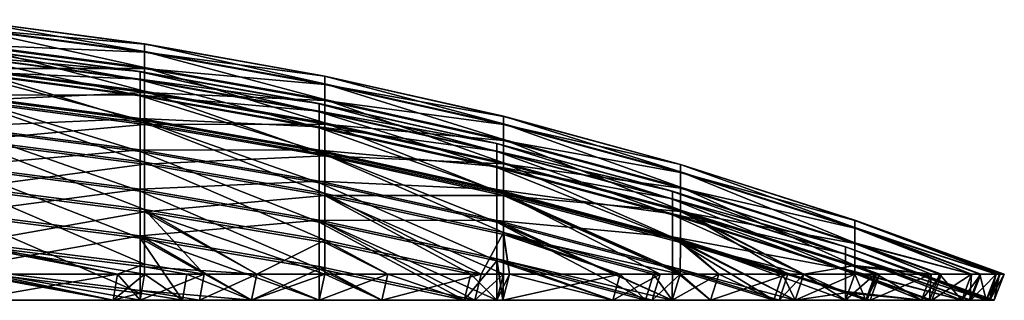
# Model space of a CAD drawing. Header units: inches. Extents: x 5 to 325, y 7 to 493.
# Tile 41 of 43: x 219 to 325, y 30 to 60. Entities that reach past the tile are written whole.
import ezdxf

# ---------------------------------------------------------------- set-up
doc = ezdxf.new("R2010")
doc.units = ezdxf.units.IN
doc.header["$MEASUREMENT"] = 0
doc.layers.get('0').update_dxf_attribs({"true_color": 0x068706})

msp = doc.modelspace()

# ---------------------------------------------------------------- meshes
at = {"color": 221, "true_color": 0xe5a6d7}
mesh = msp.add_polyface(dxfattribs=at)
corners = [(212.93, 48.59, 86.04), (212.93, 44.33, 67.22), (232.23, 41.84, 67.84), (232.23, 46.07, 86.55), (212.93, 44.55, 277.38), (212.93, 48.76, 258.55), (232.23, 46.24, 258.05), (232.23, 42.05, 276.77), (212.93, 52, 105.03), (232.23, 49.47, 105.42), (212.93, 52.14, 239.56), (232.23, 49.6, 239.16), (212.93, 54.58, 124.15), (232.23, 52.03, 124.43), (212.93, 56.3, 143.36), (232.23, 53.74, 143.54), (212.93, 57.18, 162.64), (232.23, 54.61, 162.7), (212.93, 57.2, 181.93), (232.23, 54.63, 181.88), (212.93, 56.36, 201.21), (232.23, 53.8, 201.04), (212.93, 54.68, 220.43), (232.23, 52.12, 220.15), (232.69, 57.59, 181.94), (232.69, 57.57, 162.63), (213.26, 60.16, 162.57), (213.26, 60.18, 182), (232.69, 44.72, 67.12), (232.69, 39.63, 48.49), (213.26, 42.11, 47.76), (213.26, 47.23, 66.5), (232.69, 39.88, 296.12), (232.69, 44.93, 277.48), (213.26, 47.44, 278.1), (213.26, 42.36, 296.85), (232.69, 48.97, 85.96), (213.26, 51.51, 85.44), (232.69, 49.15, 258.63), (213.26, 51.69, 259.14), (232.69, 52.39, 104.96), (213.26, 54.95, 104.56), (232.69, 52.53, 239.62), (213.26, 55.09, 240.01), (232.69, 54.97, 124.1), (213.26, 57.54, 123.82), (232.69, 56.7, 143.34), (213.26, 59.28, 143.16), (232.69, 56.76, 201.24), (213.26, 59.34, 201.4), (232.69, 55.07, 220.47), (213.26, 57.64, 220.76)]
mesh.append_faces([[corners[k] for k in face] for face in [(0, 1, 2, 0), (0, 2, 3, 0), (4, 5, 6, 4), (4, 6, 7, 4), (8, 0, 3, 8), (8, 3, 9, 8), (5, 10, 11, 5), (5, 11, 6, 5), (12, 8, 9, 12), (12, 9, 13, 12), (14, 12, 13, 14), (14, 13, 15, 14), (16, 14, 15, 16), (16, 15, 17, 16), (18, 16, 17, 18), (18, 17, 19, 18), (20, 18, 19, 20), (20, 19, 21, 20), (22, 20, 21, 22), (22, 21, 23, 22), (10, 22, 23, 10), (10, 23, 11, 10), (24, 25, 26, 24), (24, 26, 27, 24), (28, 29, 30, 28), (28, 30, 31, 28), (32, 33, 34, 32), (32, 34, 35, 32), (36, 28, 31, 36), (36, 31, 37, 36), (33, 38, 39, 33), (33, 39, 34, 33), (40, 36, 37, 40), (40, 37, 41, 40), (38, 42, 43, 38), (38, 43, 39, 38), (44, 40, 41, 44), (44, 41, 45, 44), (46, 44, 45, 46), (46, 45, 47, 46), (25, 46, 47, 25), (25, 47, 26, 25), (48, 24, 27, 48), (48, 27, 49, 48), (50, 48, 49, 50), (50, 49, 51, 50), (42, 50, 51, 42), (42, 51, 43, 42)]], dxfattribs={"vtx3": -1, "color": 221})
mesh = msp.add_polyface(dxfattribs=at)
corners = [(232.23, 49.47, 105.42), (232.23, 46.07, 86.55), (251.4, 42.71, 87.23), (251.4, 46.08, 105.96), (232.23, 46.24, 258.05), (232.23, 49.6, 239.16), (251.4, 46.22, 238.64), (251.4, 42.89, 257.37), (232.23, 52.03, 124.43), (251.4, 48.62, 124.82), (270.4, 41.87, 106.62), (232.23, 53.74, 143.54), (251.4, 50.32, 143.77), (270.4, 44.38, 125.29), (232.23, 54.61, 162.7), (251.4, 51.19, 162.78), (270.4, 46.06, 144.06), (232.23, 54.63, 181.88), (251.4, 51.2, 181.81), (270.4, 46.92, 162.88), (232.23, 53.8, 201.04), (251.4, 50.38, 200.82), (270.4, 46.93, 181.72), (232.23, 52.12, 220.15), (251.4, 48.72, 219.77), (270.4, 46.12, 200.54), (270.4, 44.47, 219.31), (251.99, 54.14, 181.87), (251.99, 54.13, 162.71), (232.69, 57.57, 162.63), (232.69, 57.59, 181.94), (251.99, 45.6, 86.64), (251.99, 41.37, 67.96), (232.69, 44.72, 67.12), (232.69, 48.97, 85.96), (251.99, 41.58, 276.65), (251.99, 45.77, 257.95), (232.69, 49.15, 258.63), (232.69, 44.93, 277.48), (251.99, 48.99, 105.5), (232.69, 52.39, 104.96), (251.99, 49.13, 239.09), (232.69, 52.53, 239.62), (251.99, 51.55, 124.49), (232.69, 54.97, 124.1), (251.99, 53.26, 143.57), (232.69, 56.7, 143.34), (251.99, 53.32, 201.01), (232.69, 56.76, 201.24), (251.99, 51.64, 220.1), (232.69, 55.07, 220.47)]
mesh.append_faces([[corners[k] for k in face] for face in [(0, 1, 2, 0), (0, 2, 3, 0), (4, 5, 6, 4), (4, 6, 7, 4), (8, 0, 3, 8), (8, 3, 9, 8), (9, 3, 10, 9), (11, 8, 9, 11), (11, 9, 12, 11), (12, 9, 13, 12), (14, 11, 12, 14), (14, 12, 15, 14), (15, 12, 16, 15), (17, 14, 15, 17), (17, 15, 18, 17), (18, 15, 19, 18), (20, 17, 18, 20), (20, 18, 21, 20), (21, 18, 22, 21), (23, 20, 21, 23), (23, 21, 24, 23), (24, 21, 25, 24), (5, 23, 24, 5), (5, 24, 6, 5), (6, 24, 26, 6), (27, 28, 29, 27), (27, 29, 30, 27), (31, 32, 33, 31), (31, 33, 34, 31), (35, 36, 37, 35), (35, 37, 38, 35), (39, 31, 34, 39), (39, 34, 40, 39), (36, 41, 42, 36), (36, 42, 37, 36), (43, 39, 40, 43), (43, 40, 44, 43), (45, 43, 44, 45), (45, 44, 46, 45), (28, 45, 46, 28), (28, 46, 29, 28), (47, 27, 30, 47), (47, 30, 48, 47), (49, 47, 48, 49), (49, 48, 50, 49), (41, 49, 50, 41), (41, 50, 42, 41)]], dxfattribs={"vtx3": -1, "color": 221})
mesh = msp.add_polyface(dxfattribs=at)
corners = [(251.4, 42.71, 87.23), (270.4, 34.38, 69.7), (270.4, 38.53, 88.08), (251.4, 46.08, 105.96), (270.4, 41.87, 106.62), (251.4, 42.89, 257.37), (270.4, 42, 237.98), (270.4, 38.7, 256.53), (289.19, 36.95, 237.2), (251.4, 48.62, 124.82), (270.4, 44.38, 125.29), (289.19, 36.82, 107.41), (289.19, 39.3, 125.86), (251.4, 50.32, 143.77), (270.4, 46.06, 144.06), (289.19, 40.96, 144.4), (251.4, 51.19, 162.78), (270.4, 46.92, 162.88), (289.19, 41.81, 163), (251.4, 51.2, 181.81), (270.4, 46.93, 181.72), (289.19, 41.83, 181.61), (251.4, 50.38, 200.82), (270.4, 46.12, 200.54), (289.19, 41.02, 200.21), (251.4, 48.72, 219.77), (270.4, 44.47, 219.31), (289.19, 39.39, 218.75), (251.4, 46.22, 238.64), (271.12, 49.85, 181.78), (271.12, 49.83, 162.81), (251.99, 54.13, 162.71), (251.99, 54.14, 181.87), (271.12, 41.38, 87.5), (271.12, 37.2, 69), (251.99, 41.37, 67.96), (251.99, 45.6, 86.64), (271.12, 37.41, 275.62), (271.12, 41.55, 257.11), (251.99, 45.77, 257.95), (251.99, 41.58, 276.65), (271.12, 44.74, 106.17), (251.99, 48.99, 105.5), (271.12, 44.88, 238.43), (251.99, 49.13, 239.09), (271.12, 47.27, 124.97), (251.99, 51.55, 124.49), (271.12, 48.97, 143.86), (251.99, 53.26, 143.57), (271.12, 49.03, 200.73), (251.99, 53.32, 201.01), (271.12, 47.37, 219.63), (251.99, 51.64, 220.1)]
mesh.append_faces([[corners[k] for k in face] for face in [(0, 1, 2, 0), (3, 2, 4, 3), (5, 6, 7, 5), (7, 6, 8, 7), (9, 4, 10, 9), (10, 4, 11, 10), (10, 11, 12, 10), (13, 10, 14, 13), (14, 10, 12, 14), (14, 12, 15, 14), (16, 14, 17, 16), (17, 14, 15, 17), (17, 15, 18, 17), (19, 17, 20, 19), (20, 17, 18, 20), (20, 18, 21, 20), (22, 20, 23, 22), (23, 20, 21, 23), (23, 21, 24, 23), (25, 23, 26, 25), (26, 23, 24, 26), (26, 24, 27, 26), (28, 26, 6, 28), (6, 26, 27, 6), (6, 27, 8, 6), (29, 30, 31, 29), (29, 31, 32, 29), (33, 34, 35, 33), (33, 35, 36, 33), (37, 38, 39, 37), (37, 39, 40, 37), (41, 33, 36, 41), (41, 36, 42, 41), (38, 43, 44, 38), (38, 44, 39, 38), (45, 41, 42, 45), (45, 42, 46, 45), (47, 45, 46, 47), (47, 46, 48, 47), (30, 47, 48, 30), (30, 48, 31, 30), (49, 29, 32, 49), (49, 32, 50, 49), (51, 49, 50, 51), (51, 50, 52, 51), (43, 51, 52, 43), (43, 52, 44, 43)]], dxfattribs={"vtx3": -1, "color": 221})
mesh = msp.add_polyface(dxfattribs=at)
corners = [(282.8, 30.16, 66.4), (286.32, 30.16, 70.74), (270.4, 34.38, 69.7), (289.19, 33.69, 255.53), (293.27, 30.16, 266.14), (289.18, 30.16, 271.19), (270.4, 38.7, 256.53), (289.19, 33.52, 89.09), (289.18, 30.16, 74.27), (293.27, 30.16, 79.32), (300.05, 30.16, 89.76), (289.19, 36.82, 107.41), (289.19, 36.95, 237.2), (302.33, 30.16, 252.19), (289.19, 39.3, 125.86), (307.73, 30.95, 108.34), (283.61, 32.95, 279.79), (271.04, 30.16, 290.83), (282.8, 30.16, 279.06), (287.87, 32.95, 274.53), (287.03, 30.16, 273.84), (290.03, 32.95, 271.86), (294.15, 32.95, 266.78), (294.15, 32.95, 78.68), (290.03, 32.95, 73.6), (287.15, 32.95, 70.04), (283.61, 32.95, 65.67), (271.77, 32.95, 53.83), (271.12, 37.2, 69), (290.04, 36.34, 88.52), (271.12, 41.38, 87.5), (290.04, 36.51, 256.09), (271.12, 41.55, 257.11), (290.04, 44.7, 181.67), (290.04, 44.68, 162.93), (271.12, 49.83, 162.81), (271.12, 49.85, 181.78), (290.04, 39.66, 106.97), (271.12, 44.74, 106.17), (290.04, 39.79, 237.64), (271.12, 44.88, 238.43), (290.04, 42.16, 125.54), (271.12, 47.27, 124.97), (290.04, 43.83, 144.21), (271.12, 48.97, 143.86), (290.04, 43.89, 200.39), (271.12, 49.03, 200.73), (290.04, 42.25, 219.06), (271.12, 47.37, 219.63)]
mesh.append_faces([[corners[k] for k in face] for face in [(0, 1, 2, 0), (3, 4, 5, 3), (3, 5, 6, 3), (7, 8, 9, 7), (7, 9, 10, 7), (11, 7, 10, 11), (3, 12, 13, 3), (14, 11, 15, 14), (16, 17, 18, 16), (16, 18, 19, 16), (19, 18, 20, 19), (19, 20, 21, 19), (21, 20, 5, 21), (21, 5, 22, 21), (22, 5, 4, 22), (23, 9, 24, 23), (24, 9, 8, 24), (24, 8, 25, 24), (25, 8, 1, 25), (25, 1, 26, 25), (26, 1, 0, 26), (26, 0, 27, 26), (24, 25, 28, 24), (29, 23, 24, 29), (29, 24, 30, 29), (22, 31, 21, 22), (21, 31, 32, 21), (21, 32, 19, 21), (33, 34, 35, 33), (33, 35, 36, 33), (24, 28, 30, 24), (37, 29, 30, 37), (37, 30, 38, 37), (31, 39, 40, 31), (31, 40, 32, 31), (41, 37, 38, 41), (41, 38, 42, 41), (43, 41, 42, 43), (43, 42, 44, 43), (34, 43, 44, 34), (34, 44, 35, 34), (45, 33, 36, 45), (45, 36, 46, 45), (47, 45, 46, 47), (47, 46, 48, 47), (39, 47, 48, 39), (39, 48, 40, 39)]], dxfattribs={"vtx3": -1, "color": 221})
mesh = msp.add_polyface(dxfattribs=at)
corners = [(258.11, 30.16, 44.17), (266.91, 30.16, 51.29), (251.4, 33.51, 50.31), (244.16, 30.16, 310.35), (232.23, 37.04, 295.28), (251.39, 30.16, 305.66), (251.4, 33.76, 294.31), (258.11, 30.16, 301.29), (232.23, 36.79, 49.34), (244.16, 30.16, 35.11), (251.39, 30.16, 39.8), (232.23, 41.84, 67.84), (251.4, 38.52, 68.67), (251.4, 38.73, 275.94), (268.04, 30.16, 293.26), (232.23, 46.07, 86.55), (251.4, 42.71, 87.23), (270.4, 34.38, 69.7), (232.23, 42.05, 276.77), (232.23, 46.24, 258.05), (251.4, 42.89, 257.37), (270.4, 38.7, 256.53), (251.4, 46.08, 105.96), (270.4, 38.53, 88.08), (251.4, 46.22, 238.64), (270.4, 42, 237.98), (239.08, 32.95, 314.16), (232.22, 30.16, 316.44), (238.58, 30.16, 313.2), (244.71, 32.95, 311.29), (251.98, 32.95, 306.57), (258.75, 32.95, 302.17), (258.75, 32.95, 43.29), (251.98, 32.95, 38.89), (244.71, 32.95, 34.17), (237.24, 32.95, 30.36), (236.75, 30.16, 31.33), (232.69, 33.72, 30.11), (232.69, 39.63, 48.49), (251.99, 36.33, 49.47), (251.99, 36.58, 295.14), (232.69, 39.88, 296.12), (251.99, 41.37, 67.96), (232.69, 44.72, 67.12), (251.99, 41.58, 276.65), (232.69, 44.93, 277.48)]
mesh.append_faces([[corners[k] for k in face] for face in [(0, 1, 2, 0), (3, 4, 5, 3), (5, 4, 6, 5), (5, 6, 7, 5), (8, 9, 2, 8), (2, 9, 10, 2), (2, 10, 0, 2), (11, 8, 2, 11), (11, 2, 12, 11), (12, 2, 1, 12), (4, 13, 6, 4), (6, 13, 14, 6), (6, 14, 7, 6), (15, 11, 12, 15), (15, 12, 16, 15), (16, 12, 17, 16), (18, 19, 20, 18), (18, 20, 13, 18), (13, 20, 21, 13), (22, 16, 23, 22), (20, 24, 25, 20), (26, 27, 28, 26), (26, 28, 29, 26), (29, 28, 3, 29), (29, 3, 30, 29), (30, 3, 5, 30), (30, 5, 31, 30), (31, 5, 7, 31), (32, 0, 33, 32), (33, 0, 10, 33), (33, 10, 34, 33), (34, 10, 9, 34), (34, 9, 35, 34), (35, 9, 36, 35), (34, 35, 37, 34), (34, 38, 33, 34), (33, 38, 39, 33), (33, 39, 32, 33), (31, 40, 30, 31), (30, 40, 29, 30), (29, 40, 41, 29), (29, 41, 26, 29), (34, 37, 38, 34), (42, 39, 38, 42), (42, 38, 43, 42), (40, 44, 45, 40), (40, 45, 41, 40)]], dxfattribs={"vtx3": -1, "color": 221})
mesh = msp.add_polyface(dxfattribs=at)
corners = [(236.75, 30.16, 31.33), (232.23, 30.92, 31.07), (232.22, 30.16, 29.02), (232.22, 30.16, 316.44), (232.23, 31.21, 313.55), (238.58, 30.16, 313.2), (212.93, 33.64, 314.39), (229.34, 30.16, 317.9), (213.81, 30.16, 323.87), (229.34, 30.16, 27.56), (212.93, 33.35, 30.23), (213.81, 30.16, 21.59), (212.93, 39.25, 48.6), (232.23, 36.79, 49.34), (244.16, 30.16, 35.11), (212.93, 39.5, 296.01), (232.23, 37.04, 295.28), (244.16, 30.16, 310.35), (212.93, 44.33, 67.22), (232.23, 41.84, 67.84), (212.93, 44.55, 277.38), (232.23, 42.05, 276.77), (251.4, 38.73, 275.94), (214.15, 32.95, 324.9), (212.93, 30.16, 324.1), (229.79, 32.95, 318.9), (232.69, 32.95, 317.42), (239.08, 32.95, 314.16), (237.24, 32.95, 30.36), (232.69, 32.95, 28.04), (229.79, 32.95, 26.56), (214.15, 32.95, 20.56), (213.26, 32.95, 20.32), (232.69, 34.01, 314.52), (232.69, 33.72, 30.11), (213.26, 36.17, 29.26), (213.26, 36.46, 315.36), (232.69, 39.63, 48.49), (213.26, 42.11, 47.76), (232.69, 39.88, 296.12), (213.26, 42.36, 296.85)]
mesh.append_faces([[corners[k] for k in face] for face in [(0, 1, 2, 0), (3, 4, 5, 3), (4, 3, 6, 4), (6, 3, 7, 6), (6, 7, 8, 6), (2, 1, 9, 2), (9, 1, 10, 9), (9, 10, 11, 9), (12, 10, 1, 12), (12, 1, 13, 12), (13, 1, 0, 13), (13, 0, 14, 13), (6, 15, 16, 6), (6, 16, 4, 6), (4, 16, 17, 4), (4, 17, 5, 4), (18, 12, 13, 18), (18, 13, 19, 18), (15, 20, 21, 15), (15, 21, 16, 15), (16, 21, 22, 16), (23, 24, 8, 23), (23, 8, 25, 23), (25, 8, 7, 25), (25, 7, 26, 25), (26, 7, 3, 26), (26, 3, 27, 26), (28, 0, 29, 28), (29, 0, 2, 29), (29, 2, 30, 29), (30, 2, 9, 30), (30, 9, 31, 30), (31, 9, 11, 31), (31, 11, 32, 31), (27, 33, 26, 27), (34, 28, 29, 34), (34, 29, 35, 34), (35, 29, 30, 35), (35, 30, 31, 35), (26, 33, 25, 26), (25, 33, 36, 25), (25, 36, 23, 25), (37, 34, 35, 37), (37, 35, 38, 37), (27, 39, 33, 27), (33, 39, 40, 33), (33, 40, 36, 33)]], dxfattribs={"vtx3": -1, "color": 221})
mesh = msp.add_polyface(dxfattribs=at)
corners = [(300.62, 30.16, 254.83), (293.27, 30.16, 266.14), (289.19, 33.69, 255.53), (302.33, 30.16, 252.19), (289.19, 36.95, 237.2), (307.73, 30.16, 241.59), (307.73, 31.08, 236.29), (289.19, 36.82, 107.41), (302.33, 30.16, 93.27), (307.73, 30.95, 108.34), (300.05, 30.16, 89.76), (289.19, 39.3, 125.86), (307.73, 33.4, 126.52), (289.19, 40.96, 144.4), (307.73, 35.04, 144.8), (289.19, 41.81, 163), (307.73, 35.87, 163.13), (289.19, 41.83, 181.61), (307.73, 35.89, 181.48), (289.19, 41.02, 200.21), (307.73, 35.1, 199.82), (289.19, 39.39, 218.75), (307.73, 33.49, 218.1), (294.15, 32.95, 266.78), (301.55, 32.95, 255.39), (303.27, 32.95, 252.73), (303.27, 32.95, 92.73), (300.98, 32.95, 89.2), (294.15, 32.95, 78.68), (293.27, 30.16, 79.32), (290.04, 36.51, 256.09), (290.04, 36.34, 88.52), (290.04, 39.66, 106.97), (308.71, 32.95, 103.4), (308.71, 33.75, 107.89), (308.71, 33.88, 236.73), (290.04, 39.79, 237.64), (308.71, 38.72, 181.54), (308.71, 38.71, 163.07), (290.04, 44.68, 162.93), (290.04, 44.7, 181.67), (308.71, 36.22, 126.21), (290.04, 42.16, 125.54), (308.71, 37.87, 144.61), (290.04, 43.83, 144.21), (308.71, 37.93, 200), (290.04, 43.89, 200.39), (308.71, 36.31, 218.41), (290.04, 42.25, 219.06)]
mesh.append_faces([[corners[k] for k in face] for face in [(0, 1, 2, 0), (3, 4, 5, 3), (5, 4, 6, 5), (7, 8, 9, 7), (7, 10, 8, 7), (2, 3, 0, 2), (11, 9, 12, 11), (13, 11, 12, 13), (13, 12, 14, 13), (15, 13, 14, 15), (15, 14, 16, 15), (17, 15, 16, 17), (17, 16, 18, 17), (19, 17, 18, 19), (19, 18, 20, 19), (21, 19, 20, 21), (21, 20, 22, 21), (4, 21, 22, 4), (4, 22, 6, 4), (23, 1, 24, 23), (24, 1, 0, 24), (24, 0, 25, 24), (25, 0, 3, 25), (26, 8, 27, 26), (27, 8, 10, 27), (27, 10, 28, 27), (28, 10, 29, 28), (23, 24, 30, 23), (26, 27, 31, 26), (27, 28, 31, 27), (26, 32, 33, 26), (33, 32, 34, 33), (25, 35, 36, 25), (25, 36, 24, 25), (37, 38, 39, 37), (37, 39, 40, 37), (26, 31, 32, 26), (24, 36, 30, 24), (41, 34, 32, 41), (41, 32, 42, 41), (43, 41, 42, 43), (43, 42, 44, 43), (38, 43, 44, 38), (38, 44, 39, 38), (45, 40, 46, 45), (47, 46, 48, 47), (35, 48, 36, 35)]], dxfattribs={"vtx3": -1, "color": 221})
mesh = msp.add_polyface(dxfattribs=at)
corners = [(307.73, 30.16, 241.59), (307.73, 31.08, 236.29), (309.88, 30.16, 237.37), (310.35, 30.16, 236.15), (307.73, 33.49, 218.1), (316.94, 30.16, 217.74), (315.84, 30.16, 221.84), (307.73, 33.4, 126.52), (316.72, 30.16, 126.88), (320.15, 30.16, 139.69), (309.88, 30.16, 108.09), (310.02, 30.16, 108.46), (307.73, 30.95, 108.34), (315.84, 30.16, 123.62), (302.33, 30.16, 93.27), (307.73, 30.16, 103.87), (307.73, 35.04, 144.8), (321.01, 30.16, 145.12), (307.73, 35.87, 163.13), (322.75, 30.16, 156.12), (307.73, 35.89, 181.48), (323.62, 30.16, 172.73), (307.73, 35.1, 199.82), (322.75, 30.16, 189.34), (320.15, 30.16, 205.77), (303.27, 32.95, 252.73), (302.33, 30.16, 252.19), (308.71, 32.95, 242.06), (310.88, 32.95, 237.81), (311.34, 32.95, 236.58), (316.88, 32.95, 222.17), (311.02, 32.95, 108.02), (310.88, 32.95, 107.65), (308.71, 32.95, 103.4), (303.27, 32.95, 92.73), (316.88, 32.95, 123.29), (308.71, 33.75, 107.89), (308.71, 36.22, 126.21), (317.76, 32.95, 126.57), (308.71, 36.31, 218.41), (317.98, 32.95, 218.05), (321.21, 32.95, 206), (308.71, 33.88, 236.73), (308.71, 37.93, 200), (308.71, 38.72, 181.54), (290.04, 44.7, 181.67), (290.04, 43.89, 200.39), (290.04, 42.25, 219.06)]
mesh.append_faces([[corners[k] for k in face] for face in [(0, 1, 2, 0), (2, 1, 3, 2), (4, 5, 6, 4), (7, 8, 9, 7), (10, 11, 12, 10), (12, 11, 13, 12), (12, 14, 15, 12), (12, 15, 10, 12), (7, 12, 13, 7), (7, 13, 8, 7), (16, 7, 9, 16), (16, 9, 17, 16), (18, 16, 19, 18), (20, 18, 21, 20), (22, 20, 23, 22), (4, 22, 24, 4), (4, 24, 5, 4), (1, 4, 6, 1), (1, 6, 3, 1), (25, 26, 27, 25), (27, 26, 0, 27), (27, 0, 28, 27), (28, 0, 2, 28), (28, 2, 29, 28), (29, 2, 3, 29), (29, 3, 30, 29), (31, 13, 11, 31), (31, 11, 32, 31), (32, 11, 10, 32), (32, 10, 33, 32), (33, 10, 15, 33), (33, 15, 34, 33), (34, 15, 14, 34), (35, 31, 36, 35), (33, 36, 32, 33), (32, 36, 31, 32), (37, 38, 35, 37), (39, 40, 41, 39), (27, 28, 42, 27), (42, 28, 29, 42), (42, 29, 30, 42), (27, 42, 25, 27), (35, 36, 37, 35), (43, 44, 45, 43), (39, 43, 46, 39), (30, 39, 42, 30), (42, 39, 47, 42)]], dxfattribs={"vtx3": -1, "color": 221})
mesh = msp.add_polyface(dxfattribs=at)
corners = [(270.4, 34.58, 274.92), (287.03, 30.16, 273.84), (282.8, 30.16, 279.06), (268.04, 30.16, 293.26), (251.4, 38.73, 275.94), (270.4, 30.16, 291.35), (271.04, 30.16, 290.83), (270.4, 38.53, 88.08), (289.18, 30.16, 74.27), (289.19, 33.52, 89.09), (282.8, 30.16, 66.4), (270.4, 34.38, 69.7), (271.04, 30.16, 54.63), (251.4, 38.52, 68.67), (266.91, 30.16, 51.29), (270.4, 30.16, 54.11), (286.32, 30.16, 70.74), (270.4, 38.7, 256.53), (289.18, 30.16, 271.19), (270.4, 41.87, 106.62), (289.19, 36.82, 107.41), (289.19, 36.95, 237.2), (289.19, 33.69, 255.53), (258.75, 32.95, 302.17), (258.11, 30.16, 301.29), (268.74, 32.95, 294.08), (271.12, 32.95, 292.16), (271.77, 32.95, 291.63), (283.61, 32.95, 279.79), (271.77, 32.95, 53.83), (271.12, 32.95, 53.3), (267.61, 32.95, 50.46), (258.75, 32.95, 43.29), (258.11, 30.16, 44.17), (251.99, 36.33, 49.47), (271.12, 37.2, 69), (287.15, 32.95, 70.04), (283.61, 32.95, 65.67), (251.99, 41.37, 67.96), (271.12, 37.41, 275.62), (287.87, 32.95, 274.53), (251.99, 36.58, 295.14), (251.99, 41.58, 276.65), (271.12, 41.55, 257.11)]
mesh.append_faces([[corners[k] for k in face] for face in [(0, 1, 2, 0), (3, 4, 5, 3), (5, 4, 0, 5), (5, 0, 6, 5), (6, 0, 2, 6), (7, 8, 9, 7), (10, 11, 12, 10), (13, 14, 11, 13), (11, 14, 15, 11), (11, 15, 12, 11), (7, 11, 16, 7), (7, 16, 8, 7), (4, 17, 0, 4), (0, 17, 18, 0), (0, 18, 1, 0), (19, 7, 9, 19), (19, 9, 20, 19), (17, 21, 22, 17), (23, 24, 25, 23), (25, 24, 3, 25), (25, 3, 26, 25), (26, 3, 5, 26), (26, 5, 27, 26), (27, 5, 6, 27), (27, 6, 28, 27), (29, 10, 12, 29), (29, 12, 30, 29), (30, 12, 15, 30), (30, 15, 31, 30), (31, 15, 14, 31), (31, 14, 32, 31), (32, 14, 33, 32), (32, 34, 31, 32), (35, 36, 37, 35), (31, 38, 30, 31), (30, 38, 35, 30), (30, 35, 29, 30), (29, 35, 37, 29), (26, 27, 39, 26), (39, 27, 28, 39), (39, 28, 40, 39), (25, 41, 23, 25), (31, 34, 38, 31), (26, 39, 25, 26), (25, 39, 42, 25), (25, 42, 41, 25), (40, 43, 39, 40)]], dxfattribs={"vtx3": -1, "color": 221})
mesh = msp.add_polyface(dxfattribs=at)
corners = [(307.73, 35.1, 199.82), (321.14, 30.16, 199.5), (320.15, 30.16, 205.77), (307.73, 35.89, 181.48), (323.17, 30.16, 181.36), (322.75, 30.16, 189.34), (307.73, 35.87, 163.13), (323.12, 30.16, 163.26), (323.62, 30.16, 172.73), (307.73, 35.04, 144.8), (321.01, 30.16, 145.12), (322.75, 30.16, 156.12), (316.88, 32.95, 222.17), (310.35, 30.16, 236.15), (315.84, 30.16, 221.84), (317.98, 32.95, 218.05), (316.94, 30.16, 217.74), (321.21, 32.95, 206), (322.21, 32.95, 199.68), (323.83, 32.95, 189.45), (324.25, 32.95, 181.42), (324.71, 32.95, 172.73), (324.21, 32.95, 163.2), (323.83, 32.95, 156.01), (322.08, 32.95, 144.94), (321.21, 32.95, 139.46), (320.15, 30.16, 139.69), (317.76, 32.95, 126.57), (316.72, 30.16, 126.88), (316.88, 32.95, 123.29), (315.84, 30.16, 123.62), (311.02, 32.95, 108.02), (308.71, 36.22, 126.21), (308.71, 37.87, 144.61), (308.71, 38.71, 163.07), (308.71, 38.72, 181.54), (308.71, 37.93, 200), (308.71, 36.31, 218.41)]
mesh.append_faces([[corners[k] for k in face] for face in [(0, 1, 2, 0), (3, 4, 5, 3), (6, 7, 8, 6), (9, 10, 11, 9), (6, 11, 7, 6), (3, 8, 4, 3), (0, 5, 1, 0), (12, 13, 14, 12), (12, 14, 15, 12), (15, 14, 16, 15), (15, 16, 17, 15), (17, 16, 2, 17), (17, 2, 18, 17), (18, 2, 1, 18), (18, 1, 19, 18), (19, 1, 5, 19), (19, 5, 20, 19), (20, 5, 4, 20), (20, 4, 21, 20), (21, 4, 8, 21), (21, 8, 22, 21), (22, 8, 7, 22), (22, 7, 23, 22), (23, 7, 11, 23), (23, 11, 24, 23), (24, 11, 10, 24), (24, 10, 25, 24), (25, 10, 26, 25), (25, 26, 27, 25), (27, 26, 28, 27), (27, 28, 29, 27), (29, 28, 30, 29), (29, 30, 31, 29), (25, 27, 32, 25), (23, 24, 33, 23), (33, 24, 25, 33), (21, 22, 34, 21), (34, 22, 23, 34), (19, 20, 35, 19), (35, 20, 21, 35), (17, 18, 36, 17), (36, 18, 19, 36), (12, 15, 37, 12), (21, 34, 35, 21), (25, 32, 33, 25), (23, 33, 34, 23), (19, 35, 36, 19), (17, 36, 37, 17)]], dxfattribs={"vtx3": -1, "color": 221})

doc.saveas('drawing.dxf')
